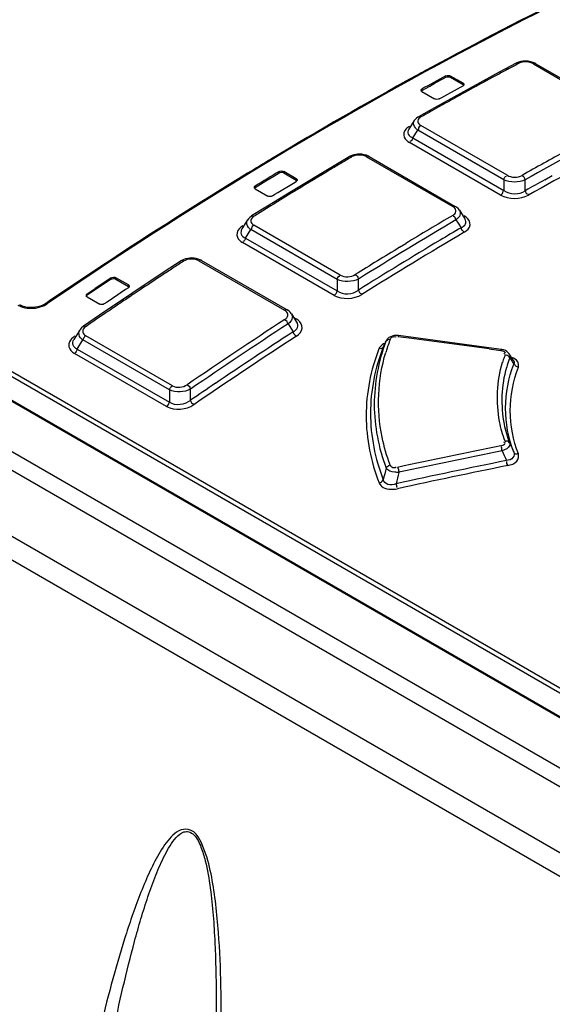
# Model space of a CAD drawing. Header units: inches. Extents: x 0 to 82.7, y 0 to 58.5.
# Tile 34 of 69: x 71.6 to 72.3, y 19.3 to 20.5. Entities that reach past the tile are written whole.
import ezdxf

# ---------------------------------------------------------------- set-up
doc = ezdxf.new("R2010")
doc.units = ezdxf.units.IN
doc.header["$LTSCALE"] = 4.547244
doc.header["$MEASUREMENT"] = 0
doc.layers.get('0').update_dxf_attribs({"linetype": 'CONTINUOUS'})

msp = doc.modelspace()

# ---------------------------------------------------------------- linework, layer by layer
at = {"color": 7, "linetype": 'CONTINUOUS'}
for p, q in [((75.524, 17.6652), (69.9489, 20.8839)), ((75.4936, 17.6599), (69.9303, 20.8718)), ((69.861, 20.8318), (75.417, 17.6241)), ((75.4033, 17.6028), (69.8473, 20.8105)), ((72.642, 19.4265), (70.8701, 20.4495)), ((70.8191, 20.4431), (72.6227, 19.4019)), ((72.6239, 19.4021), (70.8203, 20.4433)), ((72.6395, 19.4219), (70.8676, 20.4449)), ((72.1316, 20.3977), (72.1226, 20.3927)), ((72.2252, 20.3975), (72.2047, 20.3866)), ((72.228, 20.3987), (72.2252, 20.3975)), ((72.2309, 20.3995), (72.228, 20.3987)), ((72.2299, 20.3979), (72.2281, 20.3972)), ((72.246, 20.3985), (72.2431, 20.3994)), ((72.2463, 20.3968), (72.3515, 20.3361)), ((72.2491, 20.397), (72.3543, 20.3363)), ((72.2047, 20.3866), (72.1258, 20.3434)), ((72.1268, 20.3735), (72.1366, 20.3788)), ((72.1366, 20.3788), (72.1398, 20.3805)), ((72.1398, 20.3805), (72.1398, 20.3821)), ((72.1454, 20.382), (72.1454, 20.3804)), ((72.1607, 20.3732), (72.1454, 20.382)), ((72.1454, 20.3804), (72.1607, 20.3716)), ((72.1106, 20.3645), (72.1203, 20.3698)), ((72.1106, 20.3661), (72.1106, 20.3645)), ((72.1203, 20.3698), (72.1268, 20.3735)), ((72.1347, 20.3558), (72.1575, 20.3684)), ((72.1575, 20.3684), (72.1607, 20.3701)), ((72.1607, 20.3716), (72.1607, 20.3732)), ((72.1106, 20.363), (72.1259, 20.3542)), ((72.1315, 20.3541), (72.1347, 20.3558)), ((72.1258, 20.3434), (72.1064, 20.3324)), ((72.1313, 20.3445), (72.1225, 20.3396)), ((72.1357, 20.3469), (72.1313, 20.3445)), ((72.1011, 20.3276), (72.0945, 20.3171)), ((72.0993, 20.3065), (72.1054, 20.3162)), ((72.2102, 20.2556), (72.1054, 20.3162)), ((72.1062, 20.3178), (72.1063, 20.317)), ((72.1078, 20.3227), (72.1093, 20.3216)), ((72.2142, 20.2611), (72.1093, 20.3216)), ((72.0993, 20.3065), (72.2102, 20.2425)), ((72.2063, 20.237), (72.0953, 20.3011)), ((72.0219, 20.2837), (72.0014, 20.2715)), ((72.0266, 20.2842), (72.0249, 20.2834)), ((72.0424, 20.2855), (72.04, 20.2861)), ((72.0432, 20.2835), (72.1481, 20.2229)), ((72.0462, 20.2838), (72.151, 20.2232)), ((72.0014, 20.2715), (71.9515, 20.2414)), ((71.9204, 20.2543), (71.9301, 20.26)), ((71.9301, 20.26), (71.9366, 20.2641)), ((71.9366, 20.2641), (71.9366, 20.2657)), ((71.9422, 20.2658), (71.9422, 20.2642)), ((71.9575, 20.2569), (71.9422, 20.2658)), ((71.9422, 20.2642), (71.9575, 20.2553)), ((71.9575, 20.2553), (71.9575, 20.2569)), ((72.2603, 20.2557), (72.2693, 20.2608)), ((71.9074, 20.2463), (71.9171, 20.2524)), ((71.9074, 20.2479), (71.9074, 20.2463)), ((71.9074, 20.2446), (71.9227, 20.2358)), ((71.9171, 20.2524), (71.9204, 20.2543)), ((71.9348, 20.24), (71.9542, 20.2516)), ((71.9542, 20.2516), (71.9575, 20.2536)), ((72.2102, 20.2556), (72.2102, 20.2425)), ((72.2364, 20.2423), (72.2364, 20.2555)), ((71.9515, 20.2414), (71.9225, 20.2236)), ((71.9283, 20.2359), (71.9315, 20.2379)), ((71.9315, 20.2379), (71.9348, 20.24)), ((71.9225, 20.2236), (71.9031, 20.2115)), ((71.9266, 20.224), (71.9192, 20.2194)), ((71.9291, 20.2255), (71.9266, 20.224)), ((71.9324, 20.2276), (71.9291, 20.2255)), ((72.1496, 20.2219), (72.1481, 20.2229)), ((72.1528, 20.2221), (72.151, 20.2232)), ((72.1546, 20.2205), (72.1528, 20.2221)), ((72.1562, 20.2184), (72.1546, 20.2205)), ((71.8991, 20.2081), (71.8981, 20.2066)), ((72.154, 20.2085), (72.152, 20.2068)), ((72.1563, 20.2184), (72.1629, 20.208)), ((72.1643, 20.21), (72.1621, 20.2115)), ((71.8981, 20.2067), (71.8912, 20.1957)), ((71.9029, 20.1965), (71.903, 20.1957)), ((71.9044, 20.2013), (71.9059, 20.2002)), ((72.0111, 20.1395), (71.9059, 20.2002)), ((72.152, 20.2068), (72.1547, 20.2027)), ((72.1547, 20.2027), (72.1582, 20.1971)), ((71.8957, 20.1846), (71.9021, 20.1949)), ((71.8957, 20.1846), (72.0073, 20.1202)), ((72.0073, 20.1342), (71.9021, 20.1949)), ((72.0035, 20.1148), (71.892, 20.1793)), ((72.0832, 20.1734), (72.0908, 20.1779)), ((71.8381, 20.1591), (71.8357, 20.1598)), ((71.8172, 20.1567), (71.7967, 20.1433)), ((71.8172, 20.1567), (71.8172, 20.1567)), ((71.822, 20.1574), (71.8202, 20.1564)), ((71.8387, 20.157), (71.9432, 20.0967)), ((71.8419, 20.1574), (71.9464, 20.0971)), ((71.7967, 20.1433), (71.7179, 20.0907)), ((71.732, 20.1344), (71.732, 20.1361)), ((71.7376, 20.1363), (71.7376, 20.1347)), ((71.7529, 20.1275), (71.7376, 20.1363)), ((71.732, 20.1344), (71.7222, 20.128)), ((71.7376, 20.1347), (71.7529, 20.1258)), ((71.7529, 20.124), (71.7496, 20.1218)), ((71.7529, 20.1258), (71.7529, 20.1275)), ((72.0073, 20.1342), (72.0073, 20.1202)), ((72.0332, 20.1212), (72.0333, 20.1347)), ((71.7018, 20.1131), (71.7019, 20.1139)), ((71.7019, 20.1139), (71.7028, 20.1149)), ((71.7028, 20.1165), (71.7125, 20.1231)), ((71.7028, 20.1165), (71.7028, 20.1149)), ((71.7028, 20.113), (71.7181, 20.1042)), ((71.7399, 20.1154), (71.7334, 20.111)), ((71.7431, 20.1175), (71.7399, 20.1154)), ((71.7496, 20.1218), (71.7431, 20.1175)), ((71.7584, 20.1157), (71.7542, 20.1128)), ((71.76, 20.1168), (71.7584, 20.1157)), ((71.7674, 20.1217), (71.76, 20.1168)), ((71.6459, 20.1017), (71.6428, 20.1009)), ((71.6538, 20.1058), (71.6525, 20.105)), ((71.7269, 20.1066), (71.7236, 20.1045)), ((71.7334, 20.111), (71.7269, 20.1066)), ((71.7179, 20.0907), (71.6984, 20.0774)), ((71.719, 20.0891), (71.7146, 20.0861)), ((71.7254, 20.0934), (71.719, 20.0891)), ((71.7278, 20.0951), (71.7254, 20.0934)), ((71.9447, 20.0956), (71.9432, 20.0967)), ((71.9482, 20.0959), (71.9464, 20.0971)), ((71.9501, 20.0942), (71.9482, 20.0959)), ((71.9516, 20.0923), (71.9501, 20.0942)), ((71.9516, 20.0923), (71.9579, 20.0823)), ((71.6984, 20.0774), (71.6985, 20.0774)), ((71.9495, 20.0817), (71.9475, 20.08)), ((71.9475, 20.08), (71.9495, 20.0768)), ((71.9495, 20.0768), (71.9536, 20.0704)), ((71.9545, 20.0877), (71.9573, 20.0861)), ((71.9559, 20.0857), (71.9566, 20.0866)), ((71.9596, 20.0846), (71.9573, 20.0861)), ((71.6878, 20.0654), (71.6855, 20.0635)), ((71.6937, 20.0725), (71.6866, 20.0611)), ((71.6931, 20.0715), (71.6936, 20.0724)), ((71.6942, 20.0734), (71.6936, 20.0725)), ((71.6986, 20.0677), (71.6996, 20.0666)), ((71.6996, 20.0666), (71.7011, 20.0657)), ((71.8066, 20.0047), (71.7011, 20.0657)), ((72.0722, 20.0645), (72.0703, 20.0633)), ((72.0771, 20.0647), (72.0786, 20.0642)), ((72.0786, 20.0642), (72.0792, 20.0638)), ((72.0811, 20.0648), (72.0951, 20.0629)), ((72.1891, 20.0515), (72.0821, 20.0659)), ((71.6907, 20.0494), (71.6975, 20.0605)), ((71.6984, 20.0625), (71.6975, 20.0605)), ((71.803, 19.9996), (71.6975, 20.0605)), ((72.0636, 20.0526), (72.0634, 20.0521)), ((72.0663, 20.0581), (72.0667, 20.0589)), ((72.0667, 20.0589), (72.0669, 20.0595)), ((71.7994, 19.9794), (71.6872, 20.0442)), ((71.6907, 20.0494), (71.8029, 19.9846)), ((72.2075, 20.0489), (72.1891, 20.0515)), ((72.1926, 20.0497), (72.2065, 20.0478)), ((72.2167, 20.0438), (72.2157, 20.045)), ((72.2222, 20.0354), (72.2167, 20.0437)), ((72.2177, 20.0403), (72.2175, 20.0388)), ((72.2208, 20.0337), (72.2219, 20.032)), ((72.2219, 20.032), (72.2225, 20.0311)), ((72.2222, 20.0354), (72.2222, 20.0354)), ((71.803, 19.9996), (71.8029, 19.9846)), ((71.8286, 19.9869), (71.8288, 20.0007))]:
    msp.add_line(p, q, dxfattribs=at)
for points in [[(72.237, 20.4001), (72.2339, 20.4), (72.2309, 20.3995)], [(72.2431, 20.3994), (72.2401, 20.3999), (72.237, 20.4001)], [(72.2491, 20.397), (72.2487, 20.3972), (72.246, 20.3985)], [(72.1064, 20.3324), (72.1055, 20.3319), (72.1039, 20.3308), (72.1026, 20.3295), (72.1015, 20.3281), (72.1011, 20.3276)], [(72.0274, 20.2859), (72.0251, 20.2852), (72.0229, 20.2842), (72.0219, 20.2837)], [(72.035, 20.2868), (72.0324, 20.2867), (72.0299, 20.2865), (72.0274, 20.2859)], [(72.04, 20.2861), (72.0375, 20.2866), (72.035, 20.2868)], [(72.0462, 20.2838), (72.0447, 20.2845), (72.0424, 20.2855)], [(71.9031, 20.2115), (71.9028, 20.2113), (71.9008, 20.2098), (71.8991, 20.2081)], [(72.1589, 20.1953), (72.1588, 20.1955), (72.1587, 20.1957), (72.1586, 20.1959), (72.1585, 20.1961), (72.1584, 20.1963), (72.1583, 20.1965), (72.1583, 20.1967), (72.1582, 20.1969), (72.1582, 20.1971)], [(71.8304, 20.1604), (71.8278, 20.1603), (71.8252, 20.1599), (71.8226, 20.1592)], [(71.8357, 20.1598), (71.8331, 20.1602), (71.8304, 20.1604)], [(71.8226, 20.1592), (71.8203, 20.1583), (71.818, 20.1572), (71.8172, 20.1567)], [(71.8419, 20.1574), (71.8404, 20.1582), (71.8381, 20.1591)], [(71.6297, 20.1002), (71.6267, 20.1008), (71.6239, 20.1016), (71.6214, 20.1027), (71.6205, 20.1032)], [(71.6428, 20.1009), (71.6396, 20.1003), (71.6363, 20.0999), (71.633, 20.0999), (71.6297, 20.1002)], [(71.6525, 20.105), (71.6513, 20.1042), (71.6487, 20.1029), (71.6459, 20.1017)], [(71.6984, 20.0773), (71.6977, 20.0768), (71.6958, 20.0752), (71.6942, 20.0734)], [(71.9553, 20.0672), (71.955, 20.0675), (71.9548, 20.0679), (71.9546, 20.0682), (71.9544, 20.0686), (71.9542, 20.0689), (71.954, 20.0693), (71.9538, 20.0697), (71.9537, 20.07), (71.9536, 20.0704)], [(71.9577, 20.0651), (71.9574, 20.0652), (71.9571, 20.0654), (71.9568, 20.0656), (71.9566, 20.0659), (71.9563, 20.0661), (71.956, 20.0664), (71.9558, 20.0666), (71.9555, 20.0669), (71.9553, 20.0672)], [(72.0821, 20.0659), (72.0815, 20.066), (72.0791, 20.0661), (72.0767, 20.0659), (72.0744, 20.0653), (72.0722, 20.0645)], [(72.0703, 20.0633), (72.0687, 20.0619), (72.0674, 20.0603), (72.0669, 20.0595)], [(72.2122, 20.0475), (72.2101, 20.0483), (72.2078, 20.0489), (72.2075, 20.0489)], [(72.2157, 20.045), (72.2141, 20.0464), (72.2122, 20.0475)]]:
    msp.add_lwpolyline(points, dxfattribs=at)
for centre, radius, start, end in [((74.3991, 16.1992), 4.7716, 115.9934, 118.3725), ((74.4969, 16.0158), 4.9795, 118.4783, 118.7459), ((74.5252, 16.0609), 4.9071, 118.0864, 118.2612), ((74.499, 16.11), 4.8514, 117.9098, 118.0864), ((74.5911, 15.8464), 5.1733, 118.7584, 120.9902), ((74.5215, 15.9951), 4.9919, 118.4969, 118.8794), ((74.5659, 15.9853), 4.993, 118.2617, 118.7789), ((74.5968, 15.9291), 5.0571, 118.9501, 119.1212), ((74.584, 15.9521), 5.0308, 118.7783, 118.95), ((74.6337, 15.8632), 5.1326, 119.2913, 119.4605), ((72.1067, 20.324), 0.00667, 147.4893, 153.9289), ((74.7029, 15.8903), 5.0139, 117.9209, 119.4678), ((74.6987, 15.8927), 4.9915, 117.8723, 119.5058), ((74.6956, 15.6702), 5.3781, 120.9781, 121.3431), ((74.7322, 15.6933), 5.329, 120.5336, 120.6985), ((74.7276, 15.8442), 5.0728, 118.7794, 119.4624), ((74.7624, 15.6428), 5.3878, 120.8641, 121.3561), ((74.7396, 15.681), 5.3434, 120.6985, 120.8634), ((74.8059, 15.4912), 5.5884, 121.3545, 123.4969), ((74.7246, 15.6432), 5.3982, 121.0963, 121.4593), ((74.7448, 15.8086), 5.0941, 119.1913, 119.4997), ((74.8008, 15.5797), 5.4617, 121.3554, 121.5177), ((74.8086, 15.5671), 5.4765, 121.5176, 121.6798), ((74.7981, 15.5839), 5.4567, 121.8425, 122.0057), ((74.867, 15.6027), 5.3517, 120.534, 121.2492), ((71.9042, 20.2027), 0.00733, 147.7476, 154.9106), ((74.9064, 15.5378), 5.4209, 120.5377, 122.0062), ((74.8478, 15.6303), 5.3, 120.4958, 120.8157), ((74.9016, 15.5412), 5.3974, 120.5016, 122.0521), ((74.9439, 15.4764), 5.4995, 121.343, 122.0037), ((74.9123, 15.5227), 5.4255, 120.8193, 122.0504), ((74.9209, 15.3154), 5.7985, 123.48569, 123.83248), ((74.9838, 15.2929), 5.8019, 123.19885, 123.35492), ((75.0069, 15.2576), 5.8442, 123.04415, 123.19885), ((74.9438, 15.2993), 5.806, 123.58563, 123.81681), ((74.9644, 15.3224), 5.7666, 123.35513, 123.66988), ((74.9586, 15.2592), 5.8662, 123.83268, 124.28918), ((74.954, 15.2826), 5.8242, 123.70263, 123.93335), ((75.0447, 15.2023), 5.9111, 123.82562, 123.97972), ((71.637, 20.1313), 0.0318, 300.4421, 303.2858), ((75.0443, 15.2028), 5.9104, 123.97941, 124.13374), ((74.9658, 15.3183), 5.7708, 124.29017, 124.44869), ((75.1286, 15.1892), 5.841, 123.04657, 124.44796), ((75.1315, 15.1847), 5.8397, 123.04142, 124.44225), ((75.126, 15.1894), 5.8147, 123.01675, 124.49616), ((75.1068, 15.2175), 5.7873, 123.01496, 124.1383), ((73.4021, 19.3961), 1.4908, 153.6364, 153.8927), ((72.2516, 19.9905), 0.1931, 159.5075, 161.9094), ((72.2499, 19.9912), 0.1913, 158.5106, 159.5049), ((68.6703, -5.5634), 25.8541, 82.16983, 82.38793), ((72.0688, 20.0452), 0.0116, 147.7248, 156.4314), ((72.2542, 19.9897), 0.1958, 161.9083, 163.5134), ((72.3331, 19.9959), 0.1298, 158.9103, 160.4976), ((72.3353, 19.9951), 0.1322, 160.5021, 163.2287), ((72.3668, 19.9847), 0.1588, 160.7348, 164.3984), ((72.3692, 19.9839), 0.1614, 160.0901, 160.7423), ((73.9415, 21.148), 2.0501, 212.7562, 212.9273), ((75.1773, 15.113), 5.9135, 124.13505, 124.49145), ((73.8359, 20.6424), 1.7662, 203.6146, 204.0009), ((73.9664, 11.1917), 8.9153, 101.3844, 102.21007), ((73.9655, 11.1841), 8.9163, 101.36681, 102.192), ((75.7644, 21.4911), 3.8855, 203.7615, 203.9528), ((73.9729, 11.2056), 8.884, 101.42243, 102.3081), ((77.8475, 18.4847), 5.9524, 166.20072, 166.34265), ((77.701, 18.5013), 5.7898, 166.0279, 166.16944), ((73.9718, 11.1982), 8.8847, 101.40395, 102.2891)]:
    msp.add_arc(centre, radius, start, end, dxfattribs=at)
for points, knots in [([(71.12, 20.4134), (71.1779, 20.4529), (71.4049, 20.6019), (71.6428, 20.7343), (71.8248, 20.8203)], [0, 0, 0, 0, 0.25851, 1, 1, 1, 1]), ([(71.123, 20.4087), (71.1809, 20.4482), (71.4077, 20.5971), (71.6455, 20.7294), (71.8273, 20.8153)], [0, 0, 0, 0, 0.25851, 1, 1, 1, 1]), ([(72.3578, 20.511), (72.2987, 20.483), (72.0563, 20.3619), (71.8242, 20.2206), (71.6545, 20.1048)], [0, 0, 0, 0, 0.241567, 1, 1, 1, 1]), ([(72.2281, 20.3972), (72.2276, 20.3975), (72.2267, 20.398), (72.2254, 20.3979), (72.2252, 20.3975)], [0, 0, 0, 0, 0.577963, 1, 1, 1, 1]), ([(72.2492, 20.3971), (72.2489, 20.3974), (72.2478, 20.3976), (72.2472, 20.3967), (72.2469, 20.3962)], [0, 0, 0, 0, 0.373909, 1, 1, 1, 1]), ([(72.1096, 20.3646), (72.1096, 20.3649), (72.1098, 20.3655), (72.1103, 20.366), (72.1106, 20.3661)], [0, 0, 0, 0, 0.472029, 1, 1, 1, 1]), ([(72.1106, 20.363), (72.1103, 20.3632), (72.1098, 20.3636), (72.1096, 20.3643), (72.1096, 20.3646)], [0, 0, 0, 0, 0.529532, 1, 1, 1, 1]), ([(72.1607, 20.3732), (72.161, 20.373), (72.1615, 20.3726), (72.1617, 20.3719), (72.1617, 20.3716)], [0, 0, 0, 0, 0.530823, 1, 1, 1, 1]), ([(72.1617, 20.3716), (72.1617, 20.3713), (72.1615, 20.3707), (72.161, 20.3702), (72.1607, 20.3701)], [0, 0, 0, 0, 0.471258, 1, 1, 1, 1]), ([(72.1093, 20.3321), (72.1076, 20.3311), (72.104, 20.328), (72.1064, 20.3238), (72.1078, 20.3227)], [0, 0, 0, 0, 0.522303, 1, 1, 1, 1]), ([(72.1063, 20.3326), (72.1066, 20.3328), (72.1077, 20.333), (72.1084, 20.3321), (72.1087, 20.3316)], [0, 0, 0, 0, 0.374483, 1, 1, 1, 1]), ([(72.0944, 20.3171), (72.0934, 20.3154), (72.0928, 20.3101), (72.0971, 20.3075), (72.0993, 20.3065)], [0, 0, 0, 0, 0.457672, 1, 1, 1, 1]), ([(72.1054, 20.3162), (72.1043, 20.3169), (72.1012, 20.3194), (72.0995, 20.3244), (72.1007, 20.327)], [0, 0, 0, 0, 0.309406, 1, 1, 1, 1]), ([(72.0249, 20.2834), (72.0243, 20.2837), (72.0235, 20.2842), (72.0221, 20.2841), (72.0219, 20.2837)], [0, 0, 0, 0, 0.590327, 1, 1, 1, 1]), ([(72.0463, 20.2839), (72.046, 20.2842), (72.0449, 20.2844), (72.0442, 20.2834), (72.0438, 20.2829)], [0, 0, 0, 0, 0.372962, 1, 1, 1, 1]), ([(71.9575, 20.2569), (71.9578, 20.2567), (71.9583, 20.2563), (71.9585, 20.2556), (71.9585, 20.2553)], [0, 0, 0, 0, 0.523159, 1, 1, 1, 1]), ([(71.9064, 20.2463), (71.9064, 20.2466), (71.9066, 20.2473), (71.9071, 20.2478), (71.9074, 20.2479)], [0, 0, 0, 0, 0.475947, 1, 1, 1, 1]), ([(71.9074, 20.2446), (71.9071, 20.2448), (71.9066, 20.2453), (71.9064, 20.2459), (71.9064, 20.2463)], [0, 0, 0, 0, 0.521957, 1, 1, 1, 1]), ([(71.9585, 20.2553), (71.9585, 20.255), (71.9583, 20.2543), (71.9578, 20.2538), (71.9575, 20.2536)], [0, 0, 0, 0, 0.475275, 1, 1, 1, 1]), ([(72.1481, 20.2229), (72.1486, 20.2232), (72.1495, 20.2238), (72.1509, 20.2237), (72.1511, 20.2233)], [0, 0, 0, 0, 0.58891, 1, 1, 1, 1]), ([(72.1481, 20.2122), (72.1498, 20.2133), (72.1534, 20.2165), (72.151, 20.2207), (72.1496, 20.2219)], [0, 0, 0, 0, 0.524077, 1, 1, 1, 1]), ([(71.906, 20.2112), (71.9043, 20.2101), (71.9007, 20.2069), (71.903, 20.2024), (71.9044, 20.2013)], [0, 0, 0, 0, 0.528305, 1, 1, 1, 1]), ([(71.903, 20.2116), (71.9032, 20.2119), (71.9044, 20.2122), (71.9051, 20.2112), (71.9055, 20.2107)], [0, 0, 0, 0, 0.366326, 1, 1, 1, 1]), ([(72.1582, 20.1971), (72.1603, 20.1981), (72.1646, 20.2009), (72.164, 20.2062), (72.1629, 20.2079)], [0, 0, 0, 0, 0.539572, 1, 1, 1, 1]), ([(72.1621, 20.1917), (72.1654, 20.1937), (72.1723, 20.1999), (72.1671, 20.2079), (72.1643, 20.21)], [0, 0, 0, 0, 0.5196, 1, 1, 1, 1]), ([(71.9021, 20.1949), (71.9011, 20.1956), (71.898, 20.1982), (71.8964, 20.2032), (71.8976, 20.2058)], [0, 0, 0, 0, 0.303999, 1, 1, 1, 1]), ([(71.8912, 20.1957), (71.8901, 20.1938), (71.8892, 20.1885), (71.8935, 20.1855), (71.8957, 20.1846)], [0, 0, 0, 0, 0.47335, 1, 1, 1, 1]), ([(71.8202, 20.1564), (71.8196, 20.1568), (71.8188, 20.1573), (71.8174, 20.1571), (71.8172, 20.1567)], [0, 0, 0, 0, 0.604181, 1, 1, 1, 1]), ([(71.842, 20.1576), (71.8417, 20.1578), (71.8404, 20.1581), (71.8397, 20.157), (71.8394, 20.1565)], [0, 0, 0, 0, 0.375422, 1, 1, 1, 1]), ([(71.7529, 20.1275), (71.7532, 20.1273), (71.7537, 20.1268), (71.7539, 20.1261), (71.7539, 20.1258)], [0, 0, 0, 0, 0.515949, 1, 1, 1, 1]), ([(71.7539, 20.1258), (71.7539, 20.1254), (71.7537, 20.1247), (71.7532, 20.1242), (71.7529, 20.124)], [0, 0, 0, 0, 0.478802, 1, 1, 1, 1]), ([(71.7018, 20.1147), (71.7018, 20.1151), (71.702, 20.1158), (71.7025, 20.1163), (71.7028, 20.1165)], [0, 0, 0, 0, 0.479396, 1, 1, 1, 1]), ([(71.7028, 20.113), (71.7025, 20.1132), (71.7019, 20.1137), (71.7018, 20.1144), (71.7018, 20.1147)], [0, 0, 0, 0, 0.514828, 1, 1, 1, 1]), ([(71.6525, 20.105), (71.6528, 20.1051), (71.6535, 20.1053), (71.6541, 20.105), (71.6545, 20.1048)], [0, 0, 0, 0, 0.409181, 1, 1, 1, 1]), ([(71.9432, 20.0967), (71.9438, 20.097), (71.9446, 20.0977), (71.9462, 20.0976), (71.9464, 20.0971)], [0, 0, 0, 0, 0.597925, 1, 1, 1, 1]), ([(71.9434, 20.0853), (71.9451, 20.0865), (71.9487, 20.09), (71.9462, 20.0944), (71.9447, 20.0956)], [0, 0, 0, 0, 0.525282, 1, 1, 1, 1]), ([(71.7014, 20.0771), (71.6998, 20.076), (71.6968, 20.0733), (71.6975, 20.069), (71.6986, 20.0677)], [0, 0, 0, 0, 0.544462, 1, 1, 1, 1]), ([(71.6984, 20.0775), (71.6986, 20.0778), (71.6998, 20.078), (71.7005, 20.0771), (71.7009, 20.0766)], [0, 0, 0, 0, 0.35498, 1, 1, 1, 1]), ([(71.9536, 20.0704), (71.9558, 20.0716), (71.96, 20.0749), (71.9592, 20.0804), (71.958, 20.0823)], [0, 0, 0, 0, 0.534148, 1, 1, 1, 1]), ([(71.9577, 20.0651), (71.961, 20.0673), (71.9676, 20.0742), (71.9625, 20.0823), (71.9596, 20.0846)], [0, 0, 0, 0, 0.521576, 1, 1, 1, 1]), ([(71.6975, 20.0605), (71.6965, 20.0612), (71.6934, 20.0638), (71.6919, 20.0688), (71.6931, 20.0715)], [0, 0, 0, 0, 0.298719, 1, 1, 1, 1]), ([(71.7011, 20.0657), (71.7005, 20.0653), (71.6995, 20.0643), (71.6987, 20.0631), (71.6984, 20.0625)], [0, 0, 0, 0, 0.472721, 1, 1, 1, 1]), ([(72.0822, 20.0662), (72.082, 20.0662), (72.0816, 20.0654), (72.0815, 20.0649), (72.0814, 20.0644)], [0, 0, 0, 0, 0.250669, 1, 1, 1, 1]), ([(71.6805, 20.0559), (71.6804, 20.0553), (71.6802, 20.0541), (71.6804, 20.0528), (71.6805, 20.0522)], [0, 0, 0, 0, 0.502639, 1, 1, 1, 1]), ([(71.6907, 20.0494), (71.6885, 20.0503), (71.6842, 20.0537), (71.6854, 20.0591), (71.6866, 20.061)], [0, 0, 0, 0, 0.511996, 1, 1, 1, 1]), ([(72.0634, 20.0521), (72.0534, 20.0265), (72.0423, 19.9711), (72.0534, 19.9158), (72.0634, 19.8902)], [0, 0, 0, 0, 0.499984, 1, 1, 1, 1]), ([(72.0667, 20.0589), (72.0575, 20.0344), (72.0474, 19.9817), (72.0576, 19.929), (72.0669, 19.9045)], [0, 0, 0, 0, 0.499899, 1, 1, 1, 1]), ([(72.0634, 20.0521), (72.0629, 20.051), (72.0611, 20.0493), (72.0594, 20.0502), (72.0589, 20.0506)], [0, 0, 0, 0, 0.681099, 1, 1, 1, 1]), ([(72.0582, 20.0498), (72.0481, 20.024), (72.037, 19.9681), (72.0482, 19.9122), (72.0584, 19.8864)], [0, 0, 0, 0, 0.499917, 1, 1, 1, 1]), ([(72.0719, 19.9082), (72.0676, 19.9192), (72.0547, 19.9636), (72.0566, 20.0123), (72.0664, 20.0453)], [0, 0, 0, 0, 0.254713, 1, 1, 1, 1]), ([(72.2065, 20.0478), (72.2067, 20.0481), (72.2069, 20.0485), (72.2073, 20.0492), (72.2075, 20.0492)], [0, 0, 0, 0, 0.651022, 1, 1, 1, 1]), ([(72.2109, 20.0463), (72.2114, 20.0461), (72.2124, 20.0449), (72.211, 20.0439), (72.2104, 20.0436)], [0, 0, 0, 0, 0.426419, 1, 1, 1, 1]), ([(72.2167, 20.0437), (72.217, 20.0432), (72.2175, 20.0421), (72.2177, 20.0409), (72.2177, 20.0403)], [0, 0, 0, 0, 0.501285, 1, 1, 1, 1]), ([(72.2118, 19.9372), (72.2088, 19.9449), (72.2003, 19.9762), (72.2017, 20.0102), (72.2087, 20.0333)], [0, 0, 0, 0, 0.254523, 1, 1, 1, 1]), ([(72.2224, 19.924), (72.2159, 19.9409), (72.2088, 19.9775), (72.216, 20.0141), (72.2225, 20.0311)], [0, 0, 0, 0, 0.499943, 1, 1, 1, 1]), ([(72.228, 20.0273), (72.2287, 20.0294), (72.228, 20.0355), (72.2226, 20.0381), (72.2198, 20.039)], [0, 0, 0, 0, 0.433496, 1, 1, 1, 1]), ([(72.2222, 20.0354), (72.2224, 20.0351), (72.2227, 20.0345), (72.2229, 20.0338), (72.2229, 20.0334)], [0, 0, 0, 0, 0.51891, 1, 1, 1, 1]), ([(72.2229, 20.0334), (72.223, 20.033), (72.2229, 20.0322), (72.2227, 20.0315), (72.2225, 20.0311)], [0, 0, 0, 0, 0.506065, 1, 1, 1, 1]), ([(72.2175, 19.9348), (72.2148, 19.9423), (72.2063, 19.9723), (72.2076, 20.005), (72.2138, 20.0274)], [0, 0, 0, 0, 0.254609, 1, 1, 1, 1]), ([(72.228, 19.9216), (72.2216, 19.9384), (72.2146, 19.9744), (72.2216, 20.0105), (72.228, 20.0273)], [0, 0, 0, 0, 0.500019, 1, 1, 1, 1]), ([(72.2066, 19.9316), (72.2082, 19.9319), (72.2102, 19.9323), (72.2124, 19.9349), (72.211, 19.9358), (72.2104, 19.936)], [0, 0, 0, 0, 0.577415, 0.761845, 1, 1, 1, 1]), ([(72.2175, 19.9348), (72.2178, 19.9341), (72.2174, 19.929), (72.2119, 19.9266), (72.2082, 19.9255)], [0, 0, 0, 0, 0.17958, 1, 1, 1, 1]), ([(72.2118, 19.9372), (72.2129, 19.9374), (72.215, 19.9381), (72.2165, 19.9358), (72.2162, 19.935)], [0, 0, 0, 0, 0.578576, 1, 1, 1, 1]), ([(72.2082, 19.9255), (72.208, 19.9269), (72.2079, 19.9282), (72.2071, 19.9303), (72.2069, 19.9303)], [0, 0, 0, 0, 0.879197, 1, 1, 1, 1]), ([(72.2224, 19.924), (72.2232, 19.9218), (72.2223, 19.9156), (72.2164, 19.9138), (72.2135, 19.9136)], [0, 0, 0, 0, 0.437847, 1, 1, 1, 1]), ([(72.2151, 19.9075), (72.2191, 19.9083), (72.2267, 19.9106), (72.2289, 19.9188), (72.228, 19.9216)], [0, 0, 0, 0, 0.586446, 1, 1, 1, 1]), ([(72.2224, 19.924), (72.2229, 19.9228), (72.2248, 19.9209), (72.2267, 19.922), (72.2271, 19.9224)], [0, 0, 0, 0, 0.685251, 1, 1, 1, 1]), ([(72.0719, 19.9082), (72.0726, 19.9064), (72.0757, 19.9041), (72.0783, 19.9055), (72.079, 19.9061)], [0, 0, 0, 0, 0.694454, 1, 1, 1, 1]), ([(72.0825, 19.8992), (72.0809, 19.8992), (72.0754, 19.8994), (72.0689, 19.9011), (72.0669, 19.9045)], [0, 0, 0, 0, 0.297294, 1, 1, 1, 1]), ([(72.0584, 19.8864), (72.059, 19.8849), (72.0642, 19.8781), (72.0743, 19.878), (72.0807, 19.8793)], [0, 0, 0, 0, 0.202065, 1, 1, 1, 1]), ([(72.0791, 19.8854), (72.0759, 19.8842), (72.0695, 19.8829), (72.064, 19.8876), (72.0634, 19.8902)], [0, 0, 0, 0, 0.560306, 1, 1, 1, 1]), ([(72.0791, 19.8854), (72.0793, 19.8839), (72.0795, 19.8826), (72.0803, 19.8806), (72.0805, 19.8806)], [0, 0, 0, 0, 0.877263, 1, 1, 1, 1]), ([(71.8657, 19.2078), (71.8663, 19.2515), (71.8658, 19.3171), (71.8572, 19.3965), (71.8475, 19.4372), (71.8338, 19.467), (71.8136, 19.4635), (71.8046, 19.4552), (71.7968, 19.4454), (71.7875, 19.4305), (71.7774, 19.4103), (71.7631, 19.3759), (71.7478, 19.3309), (71.7317, 19.2752), (71.7173, 19.2181), (71.6996, 19.1404), (71.6803, 19.0415), (71.6607, 18.9209), (71.6497, 18.8397), (71.6447, 18.7988)], [0, 0, 0, 0, 0.135437, 0.205242, 0.241091, 0.27357, 0.285643, 0.297994, 0.310984, 0.324437, 0.352251, 0.38087, 0.439568, 0.499529, 0.560349, 0.621821, 0.746285, 0.872413, 1, 1, 1, 1]), ([(71.6724, 18.7963), (71.6765, 18.8369), (71.6856, 18.9176), (71.7021, 19.0377), (71.7185, 19.1364), (71.7336, 19.2143), (71.746, 19.2716), (71.7577, 19.3186), (71.7681, 19.3554), (71.7765, 19.3823), (71.7859, 19.4084), (71.7949, 19.4291), (71.8034, 19.4444), (71.8106, 19.4544), (71.8184, 19.4615), (71.8272, 19.4621), (71.8359, 19.4558), (71.8418, 19.4428), (71.8484, 19.421), (71.853, 19.3929), (71.8564, 19.3596), (71.8604, 19.2946), (71.8603, 19.2406), (71.8594, 19.1976)], [0, 0, 0, 0, 0.126848, 0.25244, 0.376583, 0.437984, 0.498802, 0.558843, 0.588467, 0.617722, 0.64646, 0.674386, 0.687859, 0.700779, 0.712851, 0.719017, 0.726531, 0.74428, 0.762328, 0.797652, 0.832247, 0.866363, 1, 1, 1, 1])]:
    msp.add_open_spline(points, degree=3, knots=knots, dxfattribs=at)
for points in [[(72.2405, 20.3988), (72.237, 20.3994), (72.2333, 20.3992), (72.2299, 20.3979)], [(72.2463, 20.3968), (72.2445, 20.3978), (72.2425, 20.3985), (72.2405, 20.3988)], [(72.1398, 20.3821), (72.1415, 20.383), (72.1438, 20.383), (72.1454, 20.382)], [(72.1398, 20.3805), (72.1415, 20.3814), (72.1438, 20.3814), (72.1454, 20.3804)], [(72.1315, 20.3541), (72.1299, 20.3532), (72.1275, 20.3532), (72.1259, 20.3542)], [(72.0912, 20.3176), (72.0887, 20.3152), (72.0874, 20.3106), (72.0889, 20.3074)], [(72.0953, 20.3206), (72.0938, 20.3197), (72.0925, 20.3188), (72.0912, 20.3176)], [(72.1093, 20.3216), (72.1079, 20.3208), (72.1062, 20.3195), (72.1062, 20.3178)], [(72.0889, 20.3074), (72.0902, 20.3047), (72.0928, 20.3026), (72.0953, 20.3011)], [(72.0993, 20.3065), (72.0988, 20.3048), (72.0976, 20.3018), (72.0959, 20.3023)], [(72.0373, 20.2855), (72.0338, 20.286), (72.0299, 20.2856), (72.0266, 20.2842)], [(72.0432, 20.2835), (72.0414, 20.2845), (72.0394, 20.2851), (72.0373, 20.2855)], [(71.9366, 20.2657), (71.9382, 20.2666), (71.9406, 20.2667), (71.9422, 20.2658)], [(71.9366, 20.2641), (71.9382, 20.265), (71.9406, 20.2651), (71.9422, 20.2642)], [(72.2102, 20.2556), (72.2107, 20.2574), (72.2119, 20.2604), (72.2136, 20.2599)], [(72.2142, 20.2611), (72.2195, 20.2581), (72.2272, 20.258), (72.2325, 20.261)], [(72.2325, 20.261), (72.2341, 20.2601), (72.2361, 20.2581), (72.2355, 20.2564)], [(72.2364, 20.2555), (72.2284, 20.252), (72.2182, 20.252), (72.2102, 20.2556)], [(71.9283, 20.2359), (71.9267, 20.2349), (71.9243, 20.2349), (71.9227, 20.2358)], [(72.2063, 20.237), (72.2078, 20.2379), (72.2098, 20.2399), (72.2093, 20.2416)], [(72.2063, 20.237), (72.2162, 20.2316), (72.2303, 20.2315), (72.2403, 20.2369)], [(72.2102, 20.2425), (72.2173, 20.2374), (72.2293, 20.2372), (72.2364, 20.2423)], [(72.2364, 20.2423), (72.2369, 20.2406), (72.238, 20.2376), (72.2398, 20.2381)], [(72.152, 20.2068), (72.1516, 20.2085), (72.1504, 20.2115), (72.1487, 20.211)], [(72.1572, 20.214), (72.1569, 20.2119), (72.1556, 20.21), (72.154, 20.2085)], [(72.1563, 20.2184), (72.1571, 20.2172), (72.1574, 20.2155), (72.1572, 20.214)], [(71.8881, 20.1962), (71.8856, 20.1936), (71.8841, 20.1889), (71.8857, 20.1855)], [(71.8922, 20.1996), (71.8908, 20.1986), (71.8893, 20.1975), (71.8881, 20.1962)], [(71.9059, 20.2002), (71.9045, 20.1994), (71.903, 20.1981), (71.9029, 20.1965)], [(71.8857, 20.1855), (71.8869, 20.1828), (71.8894, 20.1808), (71.892, 20.1793)], [(71.8957, 20.1846), (71.8952, 20.1829), (71.8942, 20.18), (71.8925, 20.1804)], [(72.1621, 20.1917), (72.1607, 20.1925), (72.1596, 20.1939), (72.1589, 20.1953)], [(71.8327, 20.1589), (71.8291, 20.1594), (71.8252, 20.1589), (71.822, 20.1574)], [(71.8387, 20.157), (71.8369, 20.158), (71.8348, 20.1587), (71.8327, 20.1589)], [(71.732, 20.1361), (71.7335, 20.1371), (71.736, 20.1372), (71.7376, 20.1363)], [(72.0073, 20.1342), (72.0078, 20.1359), (72.0088, 20.1387), (72.0105, 20.1384)], [(72.0111, 20.1395), (72.0164, 20.1366), (72.0241, 20.1369), (72.0293, 20.1401)], [(72.0292, 20.1401), (72.0308, 20.1391), (72.0328, 20.1373), (72.0323, 20.1356)], [(71.732, 20.1344), (71.7335, 20.1355), (71.736, 20.1356), (71.7376, 20.1347)], [(72.0333, 20.1347), (72.0255, 20.1309), (72.0152, 20.1306), (72.0073, 20.1342)], [(72.0035, 20.1148), (72.0054, 20.116), (72.0067, 20.1181), (72.0073, 20.1202)], [(72.0035, 20.1148), (72.0134, 20.1094), (72.0276, 20.1101), (72.0373, 20.1159)], [(72.0073, 20.1202), (72.0143, 20.1151), (72.0264, 20.1159), (72.0332, 20.1212)], [(72.0332, 20.1212), (72.0338, 20.1195), (72.0349, 20.1166), (72.0367, 20.1171)], [(71.6183, 20.1028), (71.6218, 20.1009), (71.6257, 20.0997), (71.6297, 20.0993)], [(71.6297, 20.0993), (71.6341, 20.0988), (71.6386, 20.099), (71.6429, 20.1)], [(71.6429, 20.1), (71.6465, 20.1007), (71.65, 20.1021), (71.6531, 20.1039)], [(71.7236, 20.1045), (71.7221, 20.1034), (71.7197, 20.1033), (71.7181, 20.1042)], [(71.9516, 20.0923), (71.9525, 20.0909), (71.9529, 20.0892), (71.9526, 20.0876)], [(71.9475, 20.08), (71.9469, 20.0817), (71.9457, 20.0846), (71.944, 20.0841)], [(71.9526, 20.0876), (71.9523, 20.0854), (71.951, 20.0833), (71.9495, 20.0817)], [(72.0719, 20.0612), (72.0728, 20.0631), (72.075, 20.0649), (72.0771, 20.0647)], [(71.6855, 20.0635), (71.6832, 20.0615), (71.6811, 20.0589), (71.6805, 20.0559)], [(71.6805, 20.0522), (71.6812, 20.0488), (71.6842, 20.046), (71.6872, 20.0442)], [(72.0656, 20.0566), (72.063, 20.0555), (72.0605, 20.0537), (72.059, 20.0514)], [(72.0719, 20.0612), (72.0704, 20.0614), (72.0674, 20.0604), (72.0679, 20.059)], [(71.6907, 20.0494), (71.6902, 20.0473), (71.6889, 20.0454), (71.6872, 20.0442)], [(72.2065, 20.0478), (72.2081, 20.0475), (72.2096, 20.0472), (72.2109, 20.0463)], [(72.2175, 20.0388), (72.2168, 20.0405), (72.2144, 20.0425), (72.2128, 20.0416)], [(72.228, 20.0273), (72.2262, 20.0275), (72.2231, 20.0289), (72.2238, 20.0306)], [(71.803, 19.9996), (71.8036, 20.0016), (71.8048, 20.0036), (71.8066, 20.0047)], [(71.8066, 20.0047), (71.8118, 20.0018), (71.8196, 20.0026), (71.8246, 20.006)], [(71.8246, 20.0059), (71.8262, 20.005), (71.8282, 20.0033), (71.8278, 20.0015)], [(71.8287, 20.0007), (71.8212, 19.9966), (71.8108, 19.996), (71.803, 19.9996)], [(71.7994, 19.9794), (71.8011, 19.9806), (71.8024, 19.9826), (71.8029, 19.9846)], [(71.7994, 19.9794), (71.8092, 19.974), (71.8235, 19.9756), (71.8328, 19.9817)], [(71.8286, 19.9869), (71.8221, 19.9813), (71.8099, 19.9796), (71.8029, 19.9846)], [(71.8286, 19.9869), (71.8292, 19.9852), (71.8304, 19.9823), (71.8322, 19.9828)], [(72.0669, 19.9045), (72.0677, 19.9064), (72.0699, 19.9078), (72.0719, 19.9082)], [(72.2151, 19.9075), (72.2144, 19.9091), (72.2137, 19.9108), (72.2138, 19.9126)], [(72.0809, 19.9053), (72.0816, 19.9037), (72.0822, 19.902), (72.0822, 19.9002)], [(72.0584, 19.8864), (72.0604, 19.8868), (72.0625, 19.8882), (72.0634, 19.8902)]]:
    msp.add_open_spline(points, degree=3, dxfattribs=at)

doc.saveas('drawing.dxf')
